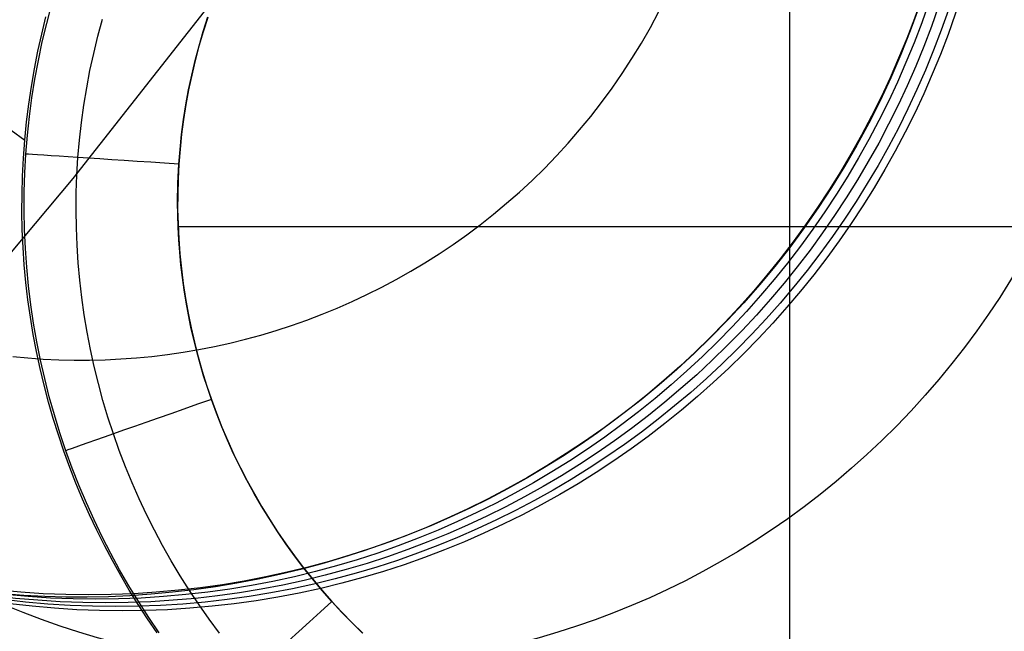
# Model space of a CAD drawing. Extents: x 35614 to 36526, y 4034 to 4838.
# Tile 47 of 79: x 36340 to 36359, y 4130 to 4142. Entities that reach past the tile are written whole.
import ezdxf

# ---------------------------------------------------------------- set-up
doc = ezdxf.new("R2010")
doc.units = 0
doc.layers.add('PREDEFINITO', color=7, linetype='CONTINUOUS')

msp = doc.modelspace()

# ---------------------------------------------------------------- linework, layer by layer
at = {"layer": 'PREDEFINITO'}
for p, q in [((36355.10444740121, 4126.507074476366, -506.3228294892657), (36355.10444740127, 4149.305153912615, -506.3226989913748)), ((36346.35047175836, 4145.043282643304, -208.4434449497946), (36341.23690515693, 4138.5306400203, -208.4430381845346)), ((36340.73177447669, 4141.532146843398, -503.8160147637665), (36340.82629993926, 4141.886557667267, -503.8209240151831)), ((36352.40473965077, 4141.452468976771, -166.9973043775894), (36352.5708912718, 4141.763102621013, -166.9973043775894)), ((36357.60085598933, 4141.858619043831, -171.6564491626), (36357.43036332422, 4141.38988229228, -171.6564491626)), ((36337.12737802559, 4141.597077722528, -480.915046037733), (36340.30709616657, 4139.275413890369, -503.7802512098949)), ((36340.6355566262, 4141.327157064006, -503.8157092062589), (36340.71768017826, 4141.658407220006, -503.8206443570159)), ((36341.72113061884, 4141.284115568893, -505.6118269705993), (36341.80996944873, 4141.612793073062, -505.6134336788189)), ((36343.84613286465, 4141.649048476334, -506.3227381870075), (36343.75758938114, 4141.372320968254, -506.3227397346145)), ((36343.75950560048, 4141.378570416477, -506.3227396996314), (36343.84872946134, 4141.656792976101, -506.3227381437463)), ((36340.64633391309, 4141.175534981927, -503.8108189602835), (36340.73177447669, 4141.532146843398, -503.8160147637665)), ((36343.67740998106, 4141.097854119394, -506.3227412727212), (36343.75950560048, 4141.378570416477, -506.3227396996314)), ((36352.23077035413, 4141.148553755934, -166.9973043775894), (36352.40473965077, 4141.452468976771, -166.9973043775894)), ((36357.43036332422, 4141.38988229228, -171.6564491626), (36357.24737107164, 4140.929766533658, -171.6564491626)), ((36340.56108643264, 4140.992698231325, -503.8104969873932), (36340.6355566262, 4141.327157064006, -503.8157092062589)), ((36341.64063964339, 4140.953339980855, -505.610125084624), (36341.72113061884, 4141.284115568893, -505.6118269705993)), ((36343.75758938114, 4141.372320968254, -506.3227397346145), (36343.67618536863, 4141.093452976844, -506.3227412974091)), ((36340.57003143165, 4140.81696243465, -503.8053398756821), (36340.64633391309, 4141.175534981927, -503.8108189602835)), ((36343.67618536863, 4141.093452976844, -506.3227412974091), (36343.60196223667, 4140.8126349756, -506.3227428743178)), ((36343.60255804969, 4140.815020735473, -506.3227428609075), (36343.67740998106, 4141.097854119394, -506.3227412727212)), ((36352.04924335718, 4140.851437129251, -166.9973043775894), (36352.23077035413, 4141.148553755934, -166.9973043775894)), ((36340.49437132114, 4140.655120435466, -503.8050068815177), (36340.56108643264, 4140.992698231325, -503.8104969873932)), ((36340.50292021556, 4140.456669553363, -503.79958078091), (36340.57003143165, 4140.81696243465, -503.8053398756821)), ((36341.56854674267, 4140.620682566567, -505.6083288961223), (36341.64063964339, 4140.953339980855, -505.610125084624)), ((36343.60196223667, 4140.8126349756, -506.3227428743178), (36343.53496139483, 4140.530057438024, -506.3227444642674)), ((36343.53504574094, 4140.530452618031, -506.3227444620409), (36343.60255804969, 4140.815020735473, -506.3227428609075)), ((36351.86041606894, 4140.561195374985, -166.9973043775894), (36352.04924335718, 4140.851437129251, -166.9973043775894)), ((36357.24737107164, 4140.929766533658, -171.6564491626), (36357.05225338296, 4140.478407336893, -171.6564491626)), ((36340.43551301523, 4140.314513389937, -503.7992380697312), (36340.49437132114, 4140.655120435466, -503.8050068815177)), ((36341.50490213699, 4140.286359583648, -505.606439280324), (36341.56854674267, 4140.620682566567, -505.6083288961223)), ((36340.44505344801, 4140.094896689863, -503.7935449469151), (36340.50292021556, 4140.456669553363, -503.79958078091)), ((36343.47494906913, 4140.244536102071, -506.3227460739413), (36343.53504574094, 4140.530452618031, -506.3227444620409)), ((36343.53496139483, 4140.530057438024, -506.3227444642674), (36343.47522425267, 4140.245910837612, -506.3227460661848)), ((36351.6645433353, 4140.277900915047, -166.9973043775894), (36351.86041606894, 4140.561195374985, -166.9973043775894)), ((36357.05225338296, 4140.478407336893, -171.6564491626), (36356.84538085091, 4140.035934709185, -171.6564491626)), ((36340.38461323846, 4139.970966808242, -503.7931897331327), (36340.43551301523, 4140.314513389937, -503.7992380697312)), ((36341.44975604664, 4139.950587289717, -505.6044571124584), (36341.50490213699, 4140.286359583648, -505.606439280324)), ((36343.42232385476, 4139.957659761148, -506.3227476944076), (36343.47494906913, 4140.244536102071, -506.3227460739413)), ((36343.47522425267, 4140.245910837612, -506.3227460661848), (36343.42279221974, 4139.960385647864, -506.3227476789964)), ((36351.46187744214, 4140.001622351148, -166.9973043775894), (36351.6645433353, 4140.277900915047, -166.9973043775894)), ((36340.39648431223, 4139.731884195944, -503.7872356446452), (36340.44505344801, 4140.094896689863, -503.7935449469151)), ((36340.34177371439, 4139.624570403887, -503.786861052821), (36340.38461323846, 4139.970966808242, -503.7931897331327)), ((36341.40315869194, 4139.613581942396, -505.602383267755), (36341.44975604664, 4139.950587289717, -505.6044571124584)), ((36343.37720558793, 4139.670212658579, -506.3227493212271), (36343.42232385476, 4139.957659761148, -506.3227476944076)), ((36343.42279221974, 4139.960385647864, -506.3227476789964), (36343.37770670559, 4139.673672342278, -506.3227493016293)), ((36351.25266811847, 4139.732424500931, -166.9973043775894), (36351.46187744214, 4140.001622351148, -166.9973043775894)), ((36356.84538085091, 4140.035934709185, -171.6564491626), (36356.6271205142, 4139.602473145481, -171.6564491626)), ((36340.35726599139, 4139.367872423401, -503.7806561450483), (36340.39648431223, 4139.731884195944, -503.7872356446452)), ((36343.33960942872, 4139.382582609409, -506.3227509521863), (36343.37720558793, 4139.670212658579, -506.3227493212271)), ((36343.37770670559, 4139.673672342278, -506.3227493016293), (36343.34000911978, 4139.385961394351, -506.32275093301)), ((36351.03716253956, 4139.470368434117, -166.9973043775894), (36351.25266811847, 4139.732424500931, -166.9973043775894)), ((36340.30709616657, 4139.275413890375, -503.7802512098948), (36340.34177371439, 4139.624570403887, -503.786861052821)), ((36341.36516029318, 4139.275559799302, -505.6002186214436), (36341.40315869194, 4139.613581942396, -505.602383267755)), ((36356.6271205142, 4139.602473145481, -171.6564491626), (36356.39783586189, 4139.178141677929, -171.6564491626)), ((36340.3274516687, 4139.003101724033, -503.773809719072), (36340.35726599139, 4139.367872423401, -503.7806561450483)), ((36343.30953034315, 4139.095154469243, -506.3227525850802), (36343.33960942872, 4139.382582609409, -506.3227509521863)), ((36343.34000911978, 4139.385961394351, -506.32275093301), (36343.30974087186, 4139.097443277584, -506.3227525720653)), ((36350.81560533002, 4139.215511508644, -166.9973043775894), (36351.03716253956, 4139.470368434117, -166.9973043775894)), ((36340.28083460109, 4138.92582060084, -503.7734035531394), (36340.30709616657, 4139.275413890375, -503.7802512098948)), ((36341.33581107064, 4138.936737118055, -505.5979640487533), (36341.36516029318, 4139.275559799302, -505.6002186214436)), ((36343.30974087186, 4139.097443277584, -506.3227525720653), (36343.2869433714, 4138.808308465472, -506.322754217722)), ((36343.2869433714, 4138.808308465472, -506.322754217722), (36343.30953034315, 4139.095154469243, -506.3227525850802)), ((36350.588238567, 4138.967907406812, -166.9973043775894), (36350.81560533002, 4139.215511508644, -166.9973043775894)), ((36356.39783586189, 4139.178141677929, -171.6564491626), (36356.15788683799, 4138.763053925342, -171.6564491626)), ((36340.26305742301, 4138.577420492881, -503.7663514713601), (36340.28083460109, 4138.92582060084, -503.7734035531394)), ((36340.3070997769, 4138.6381804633, -503.7667071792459), (36340.32745166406, 4139.003101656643, -503.773809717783)), ((36341.31516949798, 4138.597670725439, -505.5956228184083), (36341.33581106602, 4138.93673705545, -505.5979640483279)), ((36350.35530178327, 4138.727606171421, -166.9973043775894), (36350.588238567, 4138.967907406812, -166.9973043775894)), ((36343.26877454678, 4138.439562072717, -506.3227563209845), (36343.2869433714, 4138.808308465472, -506.322754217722)), ((36343.28694336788, 4138.808308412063, -506.322754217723), (36343.27166155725, 4138.519038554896, -506.3227558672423)), ((36350.11703197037, 4138.494654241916, -166.9973043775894), (36350.35530178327, 4138.727606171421, -166.9973043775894)), ((36356.15788683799, 4138.763053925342, -171.6564491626), (36355.90762984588, 4138.357318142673, -171.6564491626)), ((36341.23690515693, 4138.5306400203, -208.4430381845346), (36335.91296076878, 4132.193428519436, -208.4426314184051)), ((36340.25368009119, 4138.230319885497, -503.7590995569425), (36340.26305742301, 4138.577420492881, -503.7663514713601)), ((36340.29614723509, 4138.272959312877, -503.7593465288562), (36340.3070997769, 4138.6381804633, -503.7667071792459)), ((36341.30318038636, 4138.258215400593, -505.5931939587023), (36341.31516949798, 4138.597670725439, -505.5956228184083)), ((36343.26271542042, 4138.069477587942, -506.322758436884), (36343.26877454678, 4138.439562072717, -506.3227563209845)), ((36343.27166155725, 4138.519038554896, -506.3227558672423), (36343.26384496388, 4138.229514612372, -506.3227575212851)), ((36349.8736635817, 4138.269094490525, -166.9973043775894), (36350.11703197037, 4138.494654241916, -166.9973043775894)), ((36355.90762984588, 4138.357318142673, -171.6564491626), (36355.64741775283, 4137.961037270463, -171.6564491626)), ((36340.25261806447, 4137.884625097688, -503.7516524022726), (36340.25368009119, 4138.230319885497, -503.7590995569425)), ((36340.29454319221, 4137.907679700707, -503.7517337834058), (36340.29614723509, 4138.272959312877, -503.7593465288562)), ((36341.29980278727, 4137.91859107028, -505.59067916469), (36341.30318038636, 4138.258215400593, -505.5931939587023)), ((36343.26384496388, 4138.229514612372, -506.3227575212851), (36343.26345263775, 4137.939927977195, -506.322759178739)), ((36349.62542853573, 4138.050966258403, -166.9973043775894), (36349.8736635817, 4138.269094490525, -166.9973043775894)), ((36343.26527074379, 4137.828692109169, -506.3227598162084), (36343.26271542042, 4138.069477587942, -506.322758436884)), ((36349.37255621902, 4137.840305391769, -166.9973043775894), (36349.62542853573, 4138.050966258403, -166.9973043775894)), ((36355.64741775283, 4137.961037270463, -171.6564491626), (36355.37759989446, 4137.57430898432, -171.6564491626)), ((36340.25978680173, 4137.540442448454, -503.744014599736), (36340.25261806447, 4137.884625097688, -503.7516524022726)), ((36340.30223680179, 4137.542583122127, -503.7438749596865), (36340.29454319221, 4137.907679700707, -503.7517337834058)), ((36341.3049957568, 4137.579017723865, -505.5880801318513), (36341.29980278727, 4137.91859107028, -505.59067916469)), ((36343.26345263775, 4137.939927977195, -506.322759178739), (36343.27044362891, 4137.65047004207, -506.3227608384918)), ((36343.27295779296, 4137.587169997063, -506.3227612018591), (36343.26527074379, 4137.828692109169, -506.3227598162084)), ((36349.11527348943, 4137.637144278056, -166.9973043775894), (36349.37255621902, 4137.840305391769, -166.9973043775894)), ((36341.31871835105, 4137.239715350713, -505.5853985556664), (36341.3049957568, 4137.579017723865, -505.5880801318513)), ((36343.27044362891, 4137.65047004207, -506.3227608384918), (36343.28477698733, 4137.361332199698, -506.3227624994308)), ((36366.14759026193, 4137.593468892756, -506.3227705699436), (36343.27269166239, 4137.593468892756, -506.3227611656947)), ((36343.28580104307, 4137.345136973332, -506.3227625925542), (36343.27295779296, 4137.587169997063, -506.3227612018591)), ((36348.85380467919, 4137.441511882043, -166.9973043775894), (36349.11527348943, 4137.637144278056, -166.9973043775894)), ((36355.37759989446, 4137.57430898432, -171.6564491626), (36355.09852207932, 4137.197225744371, -171.6564491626)), ((36340.27510176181, 4137.197878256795, -503.7361907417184), (36340.25978680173, 4137.540442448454, -503.744014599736)), ((36340.31917721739, 4137.177911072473, -503.7357760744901), (36340.30223680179, 4137.542583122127, -503.7438749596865)), ((36348.5883715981, 4137.253433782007, -166.9973043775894), (36348.85380467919, 4137.441511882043, -166.9973043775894)), ((36340.29847840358, 4136.857038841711, -503.7281854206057), (36340.27510176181, 4137.197878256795, -503.7361907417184)), ((36341.34092962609, 4136.900903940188, -505.5826361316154), (36341.31871835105, 4137.239715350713, -505.5853985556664)), ((36343.28477698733, 4137.361332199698, -506.3227624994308), (36343.30641176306, 4137.072705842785, -506.3227641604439)), ((36343.30381530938, 4137.102821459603, -506.322763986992), (36343.28580104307, 4137.345136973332, -506.3227625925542)), ((36348.31919353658, 4137.072932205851, -166.9973043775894), (36348.5883715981, 4137.253433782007, -166.9973043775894)), ((36355.09852207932, 4137.197225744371, -171.6564491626), (36354.81052659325, 4136.829874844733, -171.6564491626)), ((36340.34531359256, 4136.813905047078, -503.7274431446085), (36340.31917721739, 4137.177911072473, -503.7357760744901)), ((36343.32700561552, 4136.860453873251, -506.322765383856), (36343.30381530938, 4137.102821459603, -506.322763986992)), ((36343.30641176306, 4137.072705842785, -506.3227641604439), (36343.33530700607, 4136.784782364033, -506.3227658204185)), ((36348.04648726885, 4136.900026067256, -166.9973043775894), (36348.31919353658, 4137.072932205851, -166.9973043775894)), ((36340.3298321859, 4136.518030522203, -503.7200032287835), (36340.29847840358, 4136.857038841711, -503.7281854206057)), ((36340.38059508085, 4136.450806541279, -503.7188821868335), (36340.34531359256, 4136.813905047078, -503.7274431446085)), ((36341.37158863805, 4136.562803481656, -505.5797945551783), (36341.34092962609, 4136.900903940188, -505.5826361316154)), ((36343.35536710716, 4136.618265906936, -506.3227667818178), (36343.32700561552, 4136.860453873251, -506.322765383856)), ((36347.77046705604, 4136.734731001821, -166.9973043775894), (36348.04648726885, 4136.900026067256, -166.9973043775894)), ((36354.81052659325, 4136.829874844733, -171.6564491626), (36354.51395220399, 4136.472338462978, -171.6564491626)), ((36343.33530700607, 4136.784782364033, -506.3227658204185), (36343.37142176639, 4136.497753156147, -506.3227674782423)), ((36343.38888501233, 4136.376489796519, -506.3227681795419), (36343.35536710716, 4136.618265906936, -506.3227667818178)), ((36347.4913446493, 4136.577059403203, -166.9973043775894), (36347.77046705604, 4136.734731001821, -166.9973043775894)), ((36340.36907856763, 4136.18095961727, -503.7116487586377), (36340.3298321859, 4136.518030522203, -503.7200032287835)), ((36340.42497083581, 4136.088857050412, -503.7100992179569), (36340.38059508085, 4136.450806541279, -503.7188821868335)), ((36341.410654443, 4136.225633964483, -505.5768755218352), (36341.37158863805, 4136.562803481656, -505.5797945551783)), ((36343.37142176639, 4136.497753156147, -506.3227674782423), (36343.41471509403, 4136.21180961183, -506.3227691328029)), ((36346.92462772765, 4136.284620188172, -166.9973043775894), (36347.20932929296, 4136.427020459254, -166.9973043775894)), ((36347.20932929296, 4136.427020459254, -166.9973043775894), (36347.4913446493, 4136.577059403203, -166.9973043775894)), ((36354.51395220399, 4136.472338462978, -171.6564491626), (36354.2091341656, 4136.12469370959, -171.6564491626)), ((36343.42753464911, 4136.135357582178, -506.3227695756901), (36343.38888501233, 4136.376489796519, -506.3227681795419)), ((36346.63744419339, 4136.149861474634, -166.9973043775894), (36346.92462772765, 4136.284620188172, -166.9973043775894)), ((36340.4161330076, 4135.845932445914, -503.703126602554), (36340.36907856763, 4136.18095961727, -503.7116487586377)), ((36340.47839001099, 4135.728298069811, -503.7011002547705), (36340.42497083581, 4136.088857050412, -503.7100992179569)), ((36341.45808609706, 4135.889615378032, -505.5738807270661), (36341.410654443, 4136.225633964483, -505.5768755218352)), ((36343.41471509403, 4136.21180961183, -506.3227691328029), (36343.465146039, 4135.927143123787, -506.322770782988)), ((36343.47128148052, 4135.895100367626, -506.3227709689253), (36343.42753464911, 4136.135357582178, -506.3227695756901)), ((36346.34798043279, 4136.022744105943, -166.9973043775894), (36346.63744419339, 4136.149861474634, -166.9973043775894)), ((36354.2091341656, 4136.12469370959, -171.6564491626), (36353.89640422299, 4135.787012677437, -171.6564491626)), ((36341.51384265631, 4135.55496771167, -505.5708118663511), (36341.45808609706, 4135.889615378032, -505.5738807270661)), ((36343.465146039, 4135.927143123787, -506.322770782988), (36343.52267365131, 4135.643945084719, -506.3227724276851)), ((36343.52008121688, 4135.655947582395, -506.3227723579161), (36343.47128148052, 4135.895100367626, -506.3227709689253)), ((36345.7630067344, 4135.791417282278, -166.9973043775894), (36346.0564356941, 4135.903264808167, -166.9973043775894)), ((36346.0564356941, 4135.903264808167, -166.9973043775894), (36346.34798043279, 4136.022744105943, -166.9973043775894)), ((36340.47091096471, 4135.513055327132, -503.694441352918), (36340.4161330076, 4135.845932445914, -503.703126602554)), ((36340.54080175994, 4135.369371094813, -503.6918913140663), (36340.47839001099, 4135.728298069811, -503.7011002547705)), ((36345.17127074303, 4135.590577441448, -166.9973043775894), (36345.4678878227, 4135.687192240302, -166.9973043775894)), ((36345.4678878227, 4135.687192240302, -166.9973043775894), (36345.7630067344, 4135.791417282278, -166.9973043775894)), ((36353.89640422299, 4135.787012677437, -171.6564491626), (36353.57609061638, 4135.459362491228, -171.6564491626)), ((36340.53332789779, 4135.182434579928, -503.6855976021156), (36340.47091096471, 4135.513055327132, -503.694441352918)), ((36341.57788317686, 4135.22191095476, -505.5676706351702), (36341.51384265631, 4135.55496771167, -505.5708118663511)), ((36343.57387996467, 4135.418126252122, -506.3227737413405), (36343.52008121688, 4135.655947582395, -506.3227723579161)), ((36343.52267365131, 4135.643945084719, -506.3227724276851), (36343.58725698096, 4135.362406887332, -506.3227740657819)), ((36344.57429681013, 4135.42011506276, -166.9973043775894), (36344.87334479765, 4135.501557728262, -166.9973043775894)), ((36344.87334479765, 4135.501557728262, -166.9973043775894), (36345.17127074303, 4135.590577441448, -166.9973043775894)), ((36340.61215523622, 4135.012317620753, -503.6824784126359), (36340.54080175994, 4135.369371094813, -503.6918913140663)), ((36343.63261442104, 4135.181860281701, -506.3227751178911), (36343.57387996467, 4135.418126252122, -506.3227737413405)), ((36343.58725698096, 4135.362406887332, -506.3227740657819), (36343.65885507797, 4135.08271992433, -506.322775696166)), ((36343.97356962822, 4135.279874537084, -166.9973043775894), (36344.27431112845, 4135.346228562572, -166.9973043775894)), ((36344.27431112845, 4135.346228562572, -166.9973043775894), (36344.57429681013, 4135.42011506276, -166.9973043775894)), ((36353.57609061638, 4135.459362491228, -171.6564491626), (36353.24851808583, 4135.141805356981, -171.6564491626)), ((36340.60329926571, 4134.854176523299, -503.6765999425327), (36340.53332789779, 4135.182434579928, -503.6855976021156)), ((36341.6501667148, 4134.890665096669, -505.5644587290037), (36341.57788317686, 4135.22191095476, -505.5676706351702)), ((36342.76659659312, 4135.089213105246, -166.9973043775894), (36343.06859195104, 4135.125729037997, -166.9973043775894)), ((36343.06859195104, 4135.125729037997, -166.9973043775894), (36343.37053433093, 4135.169655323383, -166.9973043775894)), ((36343.37053433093, 4135.169655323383, -166.9973043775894), (36343.67225171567, 4135.22102652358, -166.9973043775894)), ((36343.69621211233, 4134.947369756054, -506.3227764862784), (36343.63261442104, 4135.181860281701, -506.3227751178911)), ((36343.67225171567, 4135.22102652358, -166.9973043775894), (36343.97356962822, 4135.279874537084, -166.9973043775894)), ((36353.24851808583, 4135.141805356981, -171.6564491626), (36352.91400787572, 4134.834398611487, -171.6564491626)), ((36340.07342355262, 4135.087060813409, -166.9973043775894), (36340.36855928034, 4135.058860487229, -166.9973043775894)), ((36340.36855928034, 4135.058860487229, -166.9973043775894), (36340.66508000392, 4135.037645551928, -166.9973043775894)), ((36340.69239959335, 4134.657379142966, -503.6728675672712), (36340.61215523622, 4135.012317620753, -503.6824784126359)), ((36340.66508000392, 4135.037645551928, -166.9973043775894), (36340.96283570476, 4135.023472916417, -166.9973043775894)), ((36340.96283570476, 4135.023472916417, -166.9973043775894), (36341.26167393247, 4135.016397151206, -166.9973043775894)), ((36341.26167393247, 4135.016397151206, -166.9973043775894), (36341.56143980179, 4135.016470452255, -166.9973043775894)), ((36341.56143980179, 4135.016470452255, -166.9973043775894), (36341.86197598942, 4135.023742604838, -166.9973043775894)), ((36341.86197598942, 4135.023742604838, -166.9973043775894), (36342.1631227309, 4135.0382609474, -166.9973043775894)), ((36342.1631227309, 4135.0382609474, -166.9973043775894), (36342.46471781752, 4135.060070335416, -166.9973043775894)), ((36342.46471781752, 4135.060070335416, -166.9973043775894), (36342.76659659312, 4135.089213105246, -166.9973043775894)), ((36343.65885507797, 4135.08271992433, -506.322775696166), (36343.73742699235, 4134.805075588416, -506.322777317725)), ((36343.76459167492, 4134.714870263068, -506.3227778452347), (36343.69621211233, 4134.947369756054, -506.3227764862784)), ((36340.68074052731, 4134.528387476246, -503.6674529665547), (36340.60329926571, 4134.854176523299, -503.6765999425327)), ((36341.73065232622, 4134.561450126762, -505.5611778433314), (36341.6501667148, 4134.890665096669, -505.5644587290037)), ((36343.73742699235, 4134.805075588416, -506.322777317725), (36343.82293177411, 4134.529665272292, -506.3227789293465)), ((36343.83766317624, 4134.484572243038, -506.3227791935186), (36343.76459167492, 4134.714870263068, -506.3227778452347)), ((36352.91400787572, 4134.834398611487, -171.6564491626), (36352.57287773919, 4134.537194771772, -171.6564491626)), ((36340.76556714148, 4134.205173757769, -503.6581612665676), (36340.68074052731, 4134.528387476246, -503.6674529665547)), ((36340.78148398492, 4134.304797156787, -503.6630647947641), (36340.69239959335, 4134.657379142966, -503.6728675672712)), ((36341.81929906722, 4134.234486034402, -505.5578296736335), (36341.73065232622, 4134.561450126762, -505.5611778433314)), ((36343.82293177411, 4134.529665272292, -506.3227789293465), (36343.91532847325, 4134.256680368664, -506.3227805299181)), ((36352.57287773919, 4134.537194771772, -171.6564491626), (36352.2254419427, 4134.250241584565, -171.6564491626)), ((36343.91532847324, 4134.256680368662, -506.322780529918), (36343.83766317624, 4134.484572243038, -506.3227791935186)), ((36340.85769456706, 4133.88464168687, -503.648729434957), (36340.76556714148, 4134.205173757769, -503.6581612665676)), ((36340.87935756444, 4133.954813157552, -503.6530761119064), (36340.78148398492, 4134.304797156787, -503.6630647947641)), ((36341.9160659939, 4133.909992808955, -505.5544159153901), (36341.81929906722, 4134.234486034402, -505.5578296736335)), ((36343.91532847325, 4134.256680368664, -506.3227805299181), (36344.01456399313, 4133.98630439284, -506.3227821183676)), ((36344.01258299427, 4133.991507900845, -506.3227820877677), (36343.91532847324, 4134.256680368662, -506.322780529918)), ((36352.2254419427, 4134.250241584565, -171.6564491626), (36351.87201127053, 4133.973582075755, -171.6564491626)), ((36340.9859694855, 4133.607668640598, -503.6429075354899), (36340.87935756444, 4133.954813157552, -503.6530761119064)), ((36344.11691957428, 4133.727526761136, -506.3227836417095), (36344.01258299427, 4133.991507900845, -506.3227820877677)), ((36344.01456399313, 4133.98630439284, -506.3227821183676), (36344.12053665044, 4133.718689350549, -506.322783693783)), ((36351.87201127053, 4133.973582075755, -171.6564491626), (36351.5128930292, 4133.707254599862, -171.6564491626)), ((36340.9570382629, 4133.566897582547, -503.6391620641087), (36340.85769456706, 4133.88464168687, -503.648729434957)), ((36342.02091216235, 4133.588190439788, -505.5509382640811), (36341.9160659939, 4133.909992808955, -505.5544159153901)), ((36341.10126890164, 4133.263605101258, -503.6325650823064), (36340.9859694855, 4133.607668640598, -503.6429075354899)), ((36342.1337827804, 4133.269290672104, -505.5473985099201), (36342.02091216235, 4133.588190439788, -505.5509382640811)), ((36344.22826432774, 4133.465081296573, -506.3227851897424), (36344.11691957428, 4133.727526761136, -506.3227836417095)), ((36344.12053665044, 4133.718689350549, -506.322783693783), (36344.23313261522, 4133.453979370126, -506.3227852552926)), ((36351.5128930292, 4133.707254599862, -171.6564491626), (36351.148391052, 4133.451292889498, -171.6564491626)), ((36341.06351368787, 4133.252047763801, -503.6294637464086), (36340.9570382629, 4133.566897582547, -503.6391620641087)), ((36344.34652482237, 4133.204515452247, -506.3227867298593), (36344.22826432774, 4133.465081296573, -506.3227851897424)), ((36344.23313261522, 4133.453979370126, -506.3227852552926), (36344.35223805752, 4133.192318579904, -506.3227868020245)), ((36351.148391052, 4133.451292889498, -171.6564491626), (36350.77880570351, 4133.20572610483, -171.6564491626)), ((36341.17703630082, 4132.940198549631, -503.6196390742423), (36341.06351368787, 4133.252047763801, -503.6294637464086)), ((36341.22518969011, 4132.922853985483, -503.6220549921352), (36341.10126890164, 4133.263605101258, -503.6325650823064)), ((36342.2545676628, 4132.953472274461, -505.5437988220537), (36342.1337827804, 4133.269290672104, -505.5473985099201)), ((36344.47159025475, 4132.946171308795, -506.3227882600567), (36344.34652482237, 4133.204515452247, -506.3227867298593)), ((36344.35223805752, 4133.192318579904, -506.3227868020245), (36344.47773914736, 4132.933851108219, -506.322788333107)), ((36350.77880570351, 4133.20572610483, -171.6564491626), (36350.40443388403, 4132.970578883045, -171.6564491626)), ((36341.29752156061, 4132.631456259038, -503.6096926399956), (36341.17703630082, 4132.940198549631, -503.6196390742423)), ((36341.3576046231, 4132.585606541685, -503.6113843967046), (36341.22518969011, 4132.922853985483, -503.6220549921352)), ((36342.38314277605, 4132.640905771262, -505.5401414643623), (36342.2545676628, 4132.953472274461, -505.5437988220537)), ((36344.60333174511, 4132.690387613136, -506.3227897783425), (36344.47159025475, 4132.946171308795, -506.3227882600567)), ((36344.47773914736, 4132.933851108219, -506.322788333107), (36344.60952205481, 4132.678721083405, -506.3227898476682)), ((36350.40443388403, 4132.970578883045, -171.6564491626), (36350.02556903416, 4132.745871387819, -171.6564491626)), ((36341.42488492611, 4132.325927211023, -503.5996290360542), (36341.29752156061, 4132.631456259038, -503.6096926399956)), ((36342.5193840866, 4132.331761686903, -505.5364287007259), (36342.38314277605, 4132.640905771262, -505.5401414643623)), ((36344.74160275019, 4132.437498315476, -506.3227912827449), (36344.60333174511, 4132.690387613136, -506.3227897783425)), ((36344.60952205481, 4132.678721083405, -506.3227898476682), (36344.74747294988, 4132.427072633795, -506.3227913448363)), ((36350.02556903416, 4132.745871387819, -171.6564491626), (36349.64250113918, 4132.531619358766, -171.6564491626)), ((36341.49837119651, 4132.252043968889, -503.6005606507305), (36341.3576046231, 4132.585606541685, -503.6113843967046)), ((36344.88623959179, 4132.18783112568, -506.3227927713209), (36344.74160275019, 4132.437498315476, -506.3227912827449)), ((36349.64250113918, 4132.531619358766, -171.6564491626), (36349.25551673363, 4132.327834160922, -171.6564491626)), ((36341.55904185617, 4132.023717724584, -503.5894528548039), (36341.42488492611, 4132.325927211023, -503.5996290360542)), ((36341.64734690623, 4131.922347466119, -503.5895911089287), (36341.49837119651, 4132.252043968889, -503.6005606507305)), ((36342.66316756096, 4132.026210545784, -505.5326627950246), (36342.5193840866, 4132.331761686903, -505.5364287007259)), ((36344.74747294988, 4132.427072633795, -506.3227913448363), (36344.89147800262, 4132.179049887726, -506.3227928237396)), ((36349.25551673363, 4132.327834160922, -171.6564491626), (36348.86489890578, 4132.134522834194, -171.6564491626)), ((36345.03706209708, 4131.941706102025, -506.3227942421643), (36344.88623959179, 4132.18783112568, -506.3227927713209)), ((36344.89147800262, 4132.179049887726, -506.3227928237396), (36345.04142338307, 4131.934796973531, -506.3227942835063)), ((36348.86489890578, 4132.134522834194, -171.6564491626), (36348.47092730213, 4131.95168814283, -171.6564491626)), ((36341.69990780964, 4131.724934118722, -503.5791686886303), (36341.55904185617, 4132.023717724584, -503.5894528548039)), ((36341.80438924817, 4131.596698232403, -503.578483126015), (36341.64734690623, 4131.922347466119, -503.5895911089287)), ((36342.81436916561, 4131.724422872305, -505.5288460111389), (36342.66316756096, 4132.026210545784, -505.5326627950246)), ((36345.19387434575, 4131.699434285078, -506.3227956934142), (36345.03706209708, 4131.941706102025, -506.3227942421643)), ((36345.04142338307, 4131.934796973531, -506.3227942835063), (36345.19719526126, 4131.694458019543, -506.3227957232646)), ((36348.47092730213, 4131.95168814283, -171.6564491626), (36348.07387813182, 4131.779328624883, -171.6564491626)), ((36341.84739824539, 4131.429682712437, -503.5687811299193), (36341.69990780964, 4131.724934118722, -503.5791686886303)), ((36342.97286486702, 4131.426569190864, -505.5249806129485), (36342.81436916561, 4131.724422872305, -505.5288460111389)), ((36345.35646551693, 4131.461316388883, -506.3227971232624), (36345.19387434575, 4131.699434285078, -506.3227956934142)), ((36345.19719526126, 4131.694458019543, -506.3227957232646), (36345.35867980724, 4131.458177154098, -506.3227971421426)), ((36348.07387813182, 4131.779328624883, -171.6564491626), (36347.67402417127, 4131.617438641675, -171.6564491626)), ((36341.9693557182, 4131.275277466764, -503.5672440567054), (36341.80438924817, 4131.596698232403, -503.578483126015)), ((36347.67402417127, 4131.617438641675, -171.6564491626), (36347.27163476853, 4131.466008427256, -171.6564491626)), ((36342.00142862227, 4131.13806982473, -503.5582947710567), (36341.84739824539, 4131.429682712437, -503.5687811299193)), ((36343.13853063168, 4131.132820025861, -505.5210688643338), (36342.97286486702, 4131.426569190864, -505.5249806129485)), ((36345.52461082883, 4131.227641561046, -506.3227985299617), (36345.35646551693, 4131.461316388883, -506.3227971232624)), ((36345.35867980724, 4131.458177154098, -506.3227971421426), (36345.52576319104, 4131.226098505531, -506.3227985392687)), ((36346.86697584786, 4131.325024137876, -171.6564491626), (36346.4603099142, 4131.194467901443, -171.6564491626)), ((36347.27163476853, 4131.466008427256, -171.6564491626), (36346.86697584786, 4131.325024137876, -171.6564491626)), ((36342.14210381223, 4130.95826636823, -503.5558812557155), (36341.9693557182, 4131.275277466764, -503.5672440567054)), ((36342.16191439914, 4130.850201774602, -503.5477142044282), (36342.00142862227, 4131.13806982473, -503.5582947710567)), ((36343.31124242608, 4130.843345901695, -505.5171130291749), (36343.13853063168, 4131.132820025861, -505.5210688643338)), ((36345.69807256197, 4130.998686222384, -506.322799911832), (36345.52461082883, 4131.227641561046, -506.3227985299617)), ((36345.52576319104, 4131.226098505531, -506.3227985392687), (36345.69833158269, 4130.998366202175, -506.3227999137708)), ((36346.4603099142, 4131.194467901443, -171.6564491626), (36346.05189605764, 4131.074317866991, -171.6564491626)), ((36342.32249102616, 4130.645846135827, -503.5444020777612), (36342.14210381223, 4130.95826636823, -503.5558812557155)), ((36345.64198995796, 4130.96454825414, -171.6564491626), (36345.23084388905, 4130.865129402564, -171.6564491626)), ((36346.05189605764, 4131.074317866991, -171.6564491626), (36345.64198995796, 4130.96454825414, -171.6564491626)), ((36345.87660115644, 4130.774712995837, -506.3228012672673), (36345.69807256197, 4130.998686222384, -506.322799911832)), ((36345.69833158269, 4130.998366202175, -506.3227999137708), (36345.87627115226, 4130.775124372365, -506.3228012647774)), ((36342.32877103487, 4130.566184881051, -503.5370440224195), (36342.16191439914, 4130.850201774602, -503.5477142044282)), ((36343.49087621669, 4130.558317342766, -505.5131153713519), (36343.31124242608, 4130.843345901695, -505.5171130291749)), ((36344.81870672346, 4130.776027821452, -171.6564491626), (36344.40582393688, 4130.697206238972, -171.6564491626)), ((36345.23084388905, 4130.865129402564, -171.6564491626), (36344.81870672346, 4130.776027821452, -171.6564491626)), ((36345.87627115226, 4130.775124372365, -506.3228012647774), (36346.05946806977, 4130.556517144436, -506.3228025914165)), ((36346.05993637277, 4130.555969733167, -506.322802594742), (36345.87660115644, 4130.774712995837, -506.3228012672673)), ((36342.51037485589, 4130.338197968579, -503.5328138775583), (36342.32249102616, 4130.645846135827, -503.5444020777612)), ((36342.50191398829, 4130.286125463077, -503.5262888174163), (36342.32877103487, 4130.566184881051, -503.5370440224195)), ((36343.5787864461, 4130.570235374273, -171.6564491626), (36343.16510574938, 4130.521993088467, -171.6564491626)), ((36343.67730797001, 4130.27790487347, -505.5090781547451), (36343.49087621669, 4130.558317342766, -505.5131153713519)), ((36343.99243761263, 4130.628623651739, -171.6564491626), (36343.5787864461, 4130.570235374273, -171.6564491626)), ((36344.40582393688, 4130.697206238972, -171.6564491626), (36343.99243761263, 4130.628623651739, -171.6564491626)), ((36346.05946806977, 4130.556517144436, -506.3228025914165), (36346.24780850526, 4130.34268864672, -506.3228038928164)), ((36346.24780850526, 4130.342688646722, -506.322803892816), (36346.05993637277, 4130.555969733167, -506.322802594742)), ((36340.2875718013, 4130.46358613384, -171.6564491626), (36339.88172157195, 4130.494352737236, -171.6564491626)), ((36340.69515373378, 4130.442454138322, -171.6564491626), (36340.2875718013, 4130.46358613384, -171.6564491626)), ((36341.10425896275, 4130.431032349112, -171.6564491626), (36340.69515373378, 4130.442454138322, -171.6564491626)), ((36341.51467573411, 4130.429393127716, -171.6564491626), (36341.10425896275, 4130.431032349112, -171.6564491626)), ((36341.92618894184, 4130.437605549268, -171.6564491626), (36341.51467573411, 4130.429393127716, -171.6564491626)), ((36342.33858012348, 4130.455735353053, -171.6564491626), (36341.92618894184, 4130.437605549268, -171.6564491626)), ((36342.7516274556, 4130.48384489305, -171.6564491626), (36342.33858012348, 4130.455735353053, -171.6564491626)), ((36342.7056127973, 4130.035503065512, -503.5211240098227), (36342.51037485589, 4130.338197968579, -503.5328138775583)), ((36343.16510574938, 4130.521993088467, -171.6564491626), (36342.7516274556, 4130.48384489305, -171.6564491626)), ((36346.24780850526, 4130.34268864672, -506.3228038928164), (36346.44117464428, 4130.133773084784, -506.3228051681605)), ((36346.43980545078, 4130.135216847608, -506.3228051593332), (36346.24780850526, 4130.342688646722, -506.322803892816)), ((36342.68125871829, 4130.010129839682, -503.5154531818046), (36342.50191398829, 4130.286125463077, -503.5262888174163)), ((36343.8704136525, 4130.00227901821, -505.5050036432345), (36343.67730797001, 4130.27790487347, -505.5090781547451)), ((36342.86672068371, 4129.738304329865, -503.5045417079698), (36342.68125871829, 4130.010129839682, -503.5154531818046)), ((36342.90806234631, 4129.737942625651, -503.5093398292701), (36342.7056127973, 4130.035503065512, -503.5211240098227)), ((36344.07006923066, 4129.731610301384, -505.5008941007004), (36343.8704136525, 4130.00227901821, -505.5050036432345)), ((36346.63724748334, 4129.932059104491, -506.322806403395), (36346.43980545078, 4130.135216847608, -506.3228051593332)), ((36346.44117464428, 4130.133773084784, -506.3228051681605), (36346.63943273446, 4129.9298649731, -506.3228064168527)), ((36346.8399304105, 4129.733453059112, -506.3228076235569), (36346.63724748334, 4129.932059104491, -506.322806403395)), ((36346.63943273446, 4129.9298649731, -506.3228064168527), (36346.84244503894, 4129.731048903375, -506.3228076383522))]:
    msp.add_line(p, q, dxfattribs=at)
at = {"layer": 'PREDEFINITO', "extrusion": (0.0003772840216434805, 3.77020090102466e-06, 0.9999999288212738)}
msp.add_circle((36341.60139439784, 4147.476890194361, -157.9233367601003), 17.00267542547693, dxfattribs=at)
at = {"layer": 'PREDEFINITO', "extrusion": (-0.002014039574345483, -2.014173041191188e-05, 0.9999979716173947)}
msp.add_circle((36341.16993495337, 4147.386071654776, -290.2385419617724), 17.00266802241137, dxfattribs=at)
at = {"layer": 'PREDEFINITO', "extrusion": (-0.00277982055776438, -2.765595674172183e-05, 0.9999961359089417)}
msp.add_circle((36341.01751387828, 4147.310304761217, -356.9906940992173), 17.00267206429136, dxfattribs=at)
at = {"layer": 'PREDEFINITO', "extrusion": (-0.002048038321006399, -2.003495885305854e-05, 0.9999979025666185)}
msp.add_circle((36341.37875325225, 4147.240938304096, -369.304538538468), 17.00266817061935, dxfattribs=at)
at = {"layer": 'PREDEFINITO', "extrusion": (-3.924697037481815e-05, 5.714019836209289e-08, 0.9999999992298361)}
msp.add_circle((36342.17641315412, 4147.165828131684, -335.206382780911), 17.00267310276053, dxfattribs=at)
at = {"layer": 'PREDEFINITO', "extrusion": (-3.924697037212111e-05, 5.714019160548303e-08, 0.9999999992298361)}
msp.add_circle((36342.17641315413, 4147.165828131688, -335.206382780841), 17.00267310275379, dxfattribs=at)
at = {"layer": 'PREDEFINITO', "extrusion": (-0.0562647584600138, 0.05250560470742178, 0.9970343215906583)}
msp.add_circle((-27827.71616738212, 23642.3090519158, -2247.014883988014), 15.66086627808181, dxfattribs=at)
at = {"layer": 'PREDEFINITO', "extrusion": (0.6625629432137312, 0.7490052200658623, -0.001235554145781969)}
msp.add_arc((-25532.92312832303, -301.9634253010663, 27195.6941969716), 1046.456410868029, 350.79631108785, 0.09774991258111, dxfattribs=at)
at = {"layer": 'PREDEFINITO', "extrusion": (0.06568259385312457, 0.9978405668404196, 5.684708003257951e-06)}
msp.add_arc((-35992.95838219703, -503.359801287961, 6516.989305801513), 3.000000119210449, 270.0000450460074, 351.3526816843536, dxfattribs=at)
at = {"layer": 'PREDEFINITO', "extrusion": (0.06568259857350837, 0.9978405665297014, 5.684710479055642e-06)}
msp.add_arc((-35992.95835136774, -503.359801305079, 6516.989476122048), 3.000000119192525, 270.0000450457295, 351.3526816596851, dxfattribs=at)
at = {"layer": 'PREDEFINITO', "extrusion": (-0.332748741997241, 0.9430155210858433, 4.111507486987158e-05)}
msp.add_arc((-35648.54496349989, -502.9856806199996, -8194.74470456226), 3.000172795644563, 269.9994672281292, 354.0700105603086, dxfattribs=at)
at = {"layer": 'PREDEFINITO', "extrusion": (-0.6702796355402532, 0.7421086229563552, 4.374754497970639e-05)}
msp.add_arc((-29741.34851232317, -502.3910632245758, -21297.00895971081), 3.000049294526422, 269.9996382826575, 357.5832164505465, dxfattribs=at)

doc.saveas('drawing.dxf')
